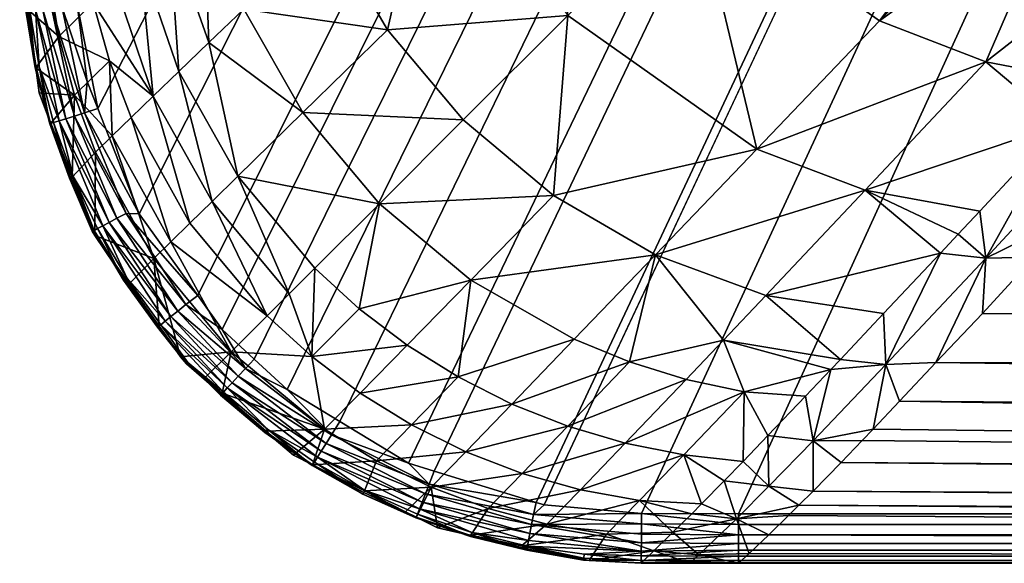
# Model space of a CAD drawing. Extents: x -0.125 to 0.125, y -0.528 to -0.003.
# Tile 1 of 256: x -0.125 to -0.109, y -0.528 to -0.519. Entities that reach past the tile are written whole.
import ezdxf

# ---------------------------------------------------------------- set-up
doc = ezdxf.new("R2010")
doc.units = 0
doc.layers.add('mesh', color=7, linetype='CONTINUOUS')

msp = doc.modelspace()

# ---------------------------------------------------------------- meshes
at = {"layer": 'mesh'}
mesh = msp.add_polyface(dxfattribs=at)
corners = [(-0.012104, -0.396748, 0.077013), (-0.011998, -0.403447, 0.082217), (-0.012, -0.403247, 0.075868), (-0.01247, -0.391117, 0.080099), (-0.01211, -0.396867, 0.087415), (-0.012, -0.403247, 0.088567), (-0.012206, -0.391309, 0.086411), (-0.012562, -0.391161, 0.082217), (-0.012476, -0.391232, 0.084333), (-0.115, -0.403247, 0.017788), (-0.021024, -0.405385, 0.036134), (-0.020639, -0.407231, 0.036136), (-0.020739, -0.399753, 0.036136), (-0.020999, -0.400879, 0.036134), (-0.02048, -0.407203, 0.036174), (-0.02016, -0.409533, 0.03614), (-0.019379, -0.411024, 0.036174), (-0.019642, -0.410714, 0.036143), (-0.019489, -0.411063, 0.036144), (-0.020849, -0.403247, 0.036174), (-0.020565, -0.399775, 0.036174), (-0.019956, -0.396359, 0.036142), (-0.019575, -0.395989, 0.036174), (-0.019755, -0.395927, 0.036143), (-0.01968, -0.395765, 0.036143), (-0.020457, -0.40325, 0.036188), (-0.020493, -0.404927, 0.036188), (-0.020401, -0.400662, 0.036188), (-0.02021, -0.399838, 0.036188), (-0.019415, -0.396403, 0.036188), (-0.019276, -0.3961, 0.036188), (-0.020085, -0.407129, 0.036188), (-0.019698, -0.409214, 0.036188), (-0.019004, -0.410874, 0.036188), (-0.00945, -0.399763, 0.036188), (-0.00957, -0.400265, 0.036188), (-0.010004, -0.402081, 0.036188), (-0.010071, -0.403088, 0.036188), (-0.01006, -0.403195, 0.036188), (-0.009826, -0.405458, 0.036188), (-0.009638, -0.406133, 0.036188), (-0.009556, -0.40643, 0.036188), (-0.017977, -0.413329, 0.036188), (-0.011998, -0.403004, 0.090843), (-0.011998, -0.403247, 0.104217), (-0.011939, -0.402037, 0.095064), (-0.011998, -0.403247, 0.057317), (-0.011977, -0.402509, 0.070969), (-0.021012, -0.403248, 0.036134), (-0.017704, -0.392681, 0.036188), (-0.009054, -0.398835, 0.036188), (-0.124608, -0.289893, 0.002449), (-0.124719, -0.289893, 0.002554), (-0.124604, -0.516601, 0.002448), (-0.118668, -0.526564, 0.002288), (-0.118256, -0.52669, 0.002288), (0, -0.279062, 0.002288), (-0.121152, -0.524885, 0.002288), (-0.12062, -0.525378, 0.002288), (-0.123004, -0.522547, 0.002288), (-0.122061, -0.523861, 0.002288), (-0.114919, -0.527375, 0.002288), (-0.113354, -0.527379, 0.002288), (-0.116616, -0.527194, 0.002288), (-0.124132, -0.516601, 0.002288), (-0.124128, -0.518166, 0.002288)]
mesh.append_faces([[corners[k] for k in face] for face in [(0, 1, 2, 2), (0, 3, 1, 1), (4, 5, 1, 1), (1, 6, 4, 4), (7, 8, 1, 1), (9, 10, 11, 11), (9, 12, 13, 13), (14, 11, 10, 10), (14, 15, 11, 11), (16, 15, 14, 14), (16, 17, 15, 15), (18, 17, 16, 16), (19, 13, 20, 20), (20, 21, 22, 22), (20, 12, 21, 21), (13, 12, 20, 20), (22, 23, 24, 24), (21, 23, 22, 22), (19, 25, 26, 26), (19, 27, 25, 25), (20, 27, 19, 19), (20, 28, 27, 27), (22, 28, 20, 20), (22, 29, 28, 28), (30, 29, 22, 22), (19, 14, 10, 10), (26, 14, 19, 19), (26, 31, 14, 14), (32, 14, 31, 31), (32, 16, 14, 14), (33, 16, 32, 32), (34, 29, 30, 30), (35, 29, 34, 34), (35, 28, 29, 29), (36, 28, 35, 35), (36, 27, 28, 28), (37, 27, 36, 36), (37, 25, 27, 27), (38, 25, 37, 37), (38, 26, 25, 25), (39, 26, 38, 38), (39, 31, 26, 26), (40, 31, 39, 39), (40, 32, 31, 31), (41, 32, 40, 40), (33, 41, 42, 42), (33, 32, 41, 41), (43, 44, 5, 5), (43, 45, 44, 44), (46, 47, 2, 2), (48, 10, 9, 9), (9, 13, 48, 48), (19, 48, 13, 13), (19, 10, 48, 48), (30, 49, 50, 50), (51, 52, 53, 53), (54, 55, 56, 56), (57, 58, 56, 56), (59, 60, 56, 56), (61, 62, 56, 56), (55, 63, 56, 56), (64, 65, 56, 56)]])
mesh = msp.add_polyface(dxfattribs=at)
corners = [(-0.115, -0.403247, 0.017788), (-0.020639, -0.407231, 0.036136), (-0.115, -0.455247, 0.017788), (-0.01486, -0.418107, 0.03616), (-0.111734, -0.514986, 0.017788), (-0.112998, -0.513572, 0.017788), (-0.111284, -0.515489, 0.017788), (-0.109201, -0.516939, 0.017788), (-0.015308, -0.417659, 0.03616), (-0.114976, -0.507966, 0.017788), (-0.115, -0.507247, 0.017788), (-0.114257, -0.51122, 0.017788), (-0.114906, -0.508681, 0.017788), (-0.114137, -0.511443, 0.017788), (-0.113799, -0.512075, 0.017788), (-0.109374, -0.5201, 0.01703), (-0.10756, -0.520446, 0.016948), (-0.108176, -0.521108, 0.01659), (-0.114066, -0.517313, 0.01703), (-0.108849, -0.517074, 0.017788), (-0.111086, -0.519437, 0.01703), (-0.10661, -0.517933, 0.017788), (-0.105434, -0.518153, 0.017788), (-0.10695, -0.51979, 0.017302), (-0.108179, -0.517331, 0.017788), (-0.111315, -0.522164, 0.015891), (-0.114695, -0.523206, 0.014478), (-0.113062, -0.521503, 0.015891), (-0.112916, -0.523862, 0.014478), (-0.110104, -0.523178, 0.015341), (-0.111021, -0.524154, 0.014392), (-0.10982, -0.522875, 0.015635), (-0.109474, -0.522504, 0.015836), (-0.116103, -0.51935, 0.015891), (-0.11619, -0.514333, 0.01703), (-0.109377, -0.52326, 0.015382), (-0.104719, -0.518223, 0.017788), (-0.104, -0.518247, 0.017788), (-0.106103, -0.520543, 0.016915), (-0.108596, -0.523247, 0.015289), (-0.109431, -0.52415, 0.01461), (-0.107975, -0.522576, 0.015793), (-0.107474, -0.52121, 0.016712), (-0.107107, -0.521638, 0.016498), (-0.106727, -0.521224, 0.016655), (-0.110983, -0.524972, 0.013681), (-0.017663, -0.414563, 0.036153), (0, -0.279062, 0.002288), (-0.12367, -0.520851, 0.002288), (-0.123004, -0.522547, 0.002288), (-0.119773, -0.525893, 0.002288), (-0.118668, -0.526564, 0.002288), (-0.12062, -0.525378, 0.002288), (-0.121667, -0.524409, 0.002288), (-0.121152, -0.524885, 0.002288), (-0.122061, -0.523861, 0.002288), (-0.124185, -0.403247, 0.002288), (-0.124132, -0.516601, 0.002288), (-0.116484, -0.527235, 0.002288), (-0.114919, -0.527375, 0.002288), (-0.116616, -0.527194, 0.002288), (-0.123999, -0.519176, 0.002288), (-0.124128, -0.518166, 0.002288)]
mesh.append_faces([[corners[k] for k in face] for face in [(0, 1, 2, 2), (3, 4, 5, 5), (3, 6, 4, 4), (3, 7, 6, 6), (8, 9, 10, 10), (8, 11, 12, 12), (8, 13, 11, 11), (3, 14, 13, 13), (15, 16, 17, 17), (18, 4, 6, 6), (7, 19, 20, 20), (21, 22, 23, 23), (24, 20, 19, 19), (24, 15, 20, 20), (21, 15, 24, 24), (21, 16, 15, 15), (23, 16, 21, 21), (25, 26, 27, 27), (25, 28, 26, 26), (28, 29, 30, 30), (25, 29, 28, 28), (25, 31, 29, 29), (32, 31, 25, 25), (25, 17, 32, 32), (25, 15, 17, 17), (27, 15, 25, 25), (27, 20, 15, 15), (18, 20, 27, 27), (18, 7, 20, 20), (6, 7, 18, 18), (33, 18, 27, 27), (34, 4, 18, 18), (5, 4, 34, 34), (35, 29, 31, 31), (36, 37, 38, 38), (35, 39, 40, 40), (35, 41, 39, 39), (42, 41, 35, 35), (42, 43, 41, 41), (42, 44, 43, 43), (38, 44, 42, 42), (45, 29, 35, 35), (45, 30, 29, 29), (42, 16, 23, 23), (42, 17, 16, 16), (35, 17, 42, 42), (35, 32, 17, 17), (31, 32, 35, 35), (42, 36, 38, 38), (42, 22, 36, 36), (23, 22, 42, 42), (2, 46, 10, 10), (47, 48, 49, 49), (47, 50, 51, 51), (47, 52, 50, 50), (47, 53, 54, 54), (47, 55, 53, 53), (47, 56, 57, 57), (47, 58, 59, 59), (47, 60, 58, 58), (47, 61, 48, 48), (47, 62, 61, 61)]])
mesh = msp.add_polyface(dxfattribs=at)
corners = [(0.004329, -0.423924, 0.036136), (0.003958, -0.423728, 0.036174), (0.00778, -0.422626, 0.036174), (0.004004, -0.423959, 0.036136), (0, -0.424096, 0.03616), (0, -0.424382, 0.036132), (0.003898, -0.423383, 0.036188), (0.004526, -0.423315, 0.036188), (0, -0.423807, 0.036188), (0, -0.518247, 0.017788), (0.052, -0.518247, 0.017788), (0.007844, -0.422778, 0.036144), (0.00846, -0.422577, 0.036146), (0.007479, -0.422897, 0.036143), (0, -0.520956, 0.017028), (0.105564, -0.519958, 0.017275), (0.104, -0.518247, 0.017788), (0.108358, -0.522995, 0.015611), (0.108541, -0.52319, 0.015419), (0, -0.525099, 0.014471), (0, -0.523279, 0.015887), (0.107993, -0.522598, 0.015829), (0.106612, -0.521097, 0.016651), (0.106104, -0.520545, 0.016953), (0.111326, -0.526155, 0.011872), (0, -0.526446, 0.012872), (0.110762, -0.525563, 0.012822), (0, -0.52735, 0.01116), (0.111737, -0.526586, 0.01118), (0, -0.52787, 0.009239), (0.112553, -0.52741, 0.008797), (0, -0.528176, 0.003156), (0, -0.527652, 0.010248), (0.112409, -0.527265, 0.009218), (0.112069, -0.526921, 0.010211), (0.112029, -0.526881, 0.010326), (0.110356, -0.525137, 0.013507), (0.110154, -0.524921, 0.013719), (0.109521, -0.524242, 0.014386), (0.019756, -0.410566, 0.036143), (0.019928, -0.410215, 0.036142), (0.115, -0.455247, 0.017788), (0.018035, -0.414079, 0.036152), (0.017848, -0.414461, 0.036153), (0.019677, -0.410726, 0.036143), (0.114906, -0.508681, 0.017788), (0.114685, -0.509858, 0.017788), (0.015308, -0.417659, 0.03616), (0.113827, -0.512096, 0.017788), (0.01486, -0.418107, 0.03616), (0.114084, -0.511426, 0.017788), (0.014412, -0.418554, 0.03616), (0.104717, -0.5182, 0.017788), (0.105434, -0.518153, 0.017788), (0.107977, -0.517502, 0.017788), (0.108196, -0.517385, 0.017788), (0.110325, -0.516245, 0.017788), (0.108829, -0.517046, 0.017788), (0.011286, -0.420851, 0.036174), (0.012582, -0.420142, 0.036157), (0.013888, -0.418913, 0.036168), (0.115, -0.507247, 0.017788), (0.015754, -0.417212, 0.03616), (0.114976, -0.507966, 0.017788), (-0.113355, -0.528058, 0.002676), (0.113355, -0.528058, 0.002675), (0.113354, -0.527965, 0.002552), (0.113355, -0.528119, 0.002786), (-0.113355, -0.528169, 0.002992), (0.113355, -0.52817, 0.002967), (0.113354, -0.527743, 0.002376), (-0.113354, -0.527855, 0.002449), (0.113354, -0.527851, 0.002448), (-0.113354, -0.527552, 0.002311), (0.113354, -0.527545, 0.002308), (0.113354, -0.527379, 0.002288), (-0.113354, -0.527719, 0.002364), (-0.113354, -0.527966, 0.002554), (0, -0.279062, 0.002288), (-0.113354, -0.527379, 0.002288)]
mesh.append_faces([[corners[k] for k in face] for face in [(0, 1, 2, 2), (3, 1, 0, 0), (3, 4, 1, 1), (5, 4, 3, 3), (1, 6, 7, 7), (4, 6, 1, 1), (4, 8, 6, 6), (9, 5, 3, 3), (10, 11, 12, 12), (10, 13, 11, 11), (9, 13, 10, 10), (9, 0, 13, 13), (3, 0, 9, 9), (10, 14, 9, 9), (10, 15, 14, 14), (16, 15, 10, 10), (17, 18, 19, 19), (20, 21, 17, 17), (20, 22, 21, 21), (14, 22, 20, 20), (14, 23, 22, 22), (15, 23, 14, 14), (24, 25, 26, 26), (24, 27, 25, 25), (28, 27, 24, 24), (29, 30, 31, 31), (32, 33, 29, 29), (27, 34, 32, 32), (27, 35, 34, 34), (28, 35, 27, 27), (19, 20, 17, 17), (25, 36, 26, 26), (25, 37, 36, 36), (19, 37, 25, 25), (19, 38, 37, 37), (18, 38, 19, 19), (39, 40, 41, 41), (42, 41, 43, 43), (42, 44, 41, 41), (45, 46, 47, 47), (47, 48, 49, 49), (46, 50, 47, 47), (51, 52, 16, 16), (53, 52, 51, 51), (51, 54, 53, 53), (49, 55, 51, 51), (56, 57, 49, 49), (58, 10, 12, 12), (58, 16, 10, 10), (59, 16, 58, 58), (59, 60, 16, 16), (43, 61, 62, 62), (63, 47, 62, 62), (51, 16, 60, 60), (64, 65, 66, 66), (64, 67, 65, 65), (68, 69, 67, 67), (70, 71, 72, 72), (73, 74, 75, 75), (76, 70, 74, 74), (72, 77, 66, 66), (78, 79, 75, 75)]])
mesh = msp.add_polyface(dxfattribs=at)
corners = [(-0.019489, -0.411063, 0.036144), (-0.018407, -0.413531, 0.036151), (-0.115, -0.455247, 0.017788), (-0.105434, -0.518153, 0.017788), (-0.014412, -0.418554, 0.03616), (-0.104719, -0.518223, 0.017788), (-0.10661, -0.517933, 0.017788), (-0.01486, -0.418107, 0.03616), (-0.108849, -0.517074, 0.017788), (-0.109201, -0.516939, 0.017788), (-0.108179, -0.517331, 0.017788), (-0.114906, -0.508681, 0.017788), (-0.114976, -0.507966, 0.017788), (-0.015308, -0.417659, 0.03616), (-0.114137, -0.511443, 0.017788), (-0.112998, -0.513572, 0.017788), (-0.113799, -0.512075, 0.017788), (-0.052, -0.518247, 0.017788), (-0.007471, -0.422876, 0.036143), (-0.007308, -0.422932, 0.036143), (-0.003509, -0.423996, 0.036136), (0, -0.424382, 0.036132), (0, -0.518247, 0.017788), (-0.004503, -0.423887, 0.036137), (-0.00878, -0.422431, 0.036146), (-0.003475, -0.423814, 0.036174), (0, -0.424096, 0.03616), (0, -0.523279, 0.015887), (-0.107975, -0.522576, 0.015793), (-0.107107, -0.521638, 0.016498), (-0.106103, -0.520543, 0.016915), (-0.104, -0.518247, 0.017788), (0, -0.528176, 0.003156), (-0.112868, -0.527717, 0.007214), (-0.112553, -0.527406, 0.008513), (-0.113185, -0.528016, 0.004574), (-0.113355, -0.528176, 0.003156), (-0.112383, -0.527238, 0.009211), (0, -0.52787, 0.009239), (-0.112154, -0.527012, 0.010153), (0, -0.527652, 0.010248), (-0.111706, -0.52655, 0.01112), (0, -0.52735, 0.01116), (-0.111366, -0.526199, 0.011856), (0, -0.525099, 0.014471), (-0.108596, -0.523247, 0.015289), (0, -0.520956, 0.017028), (-0.106727, -0.521224, 0.016655), (-0.109431, -0.52415, 0.01461), (-0.110178, -0.524942, 0.013604), (0, -0.526446, 0.012872), (-0.110764, -0.525565, 0.012813), (-0.111187, -0.526014, 0.012243), (-0.017663, -0.414563, 0.036153), (-0.015754, -0.417212, 0.03616), (-0.115, -0.507247, 0.017788), (-0.013965, -0.419001, 0.03616), (-0.010805, -0.421229, 0.036152), (-0.012373, -0.420298, 0.036156), (-0.113355, -0.528169, 0.002992), (0.113354, -0.527965, 0.002552), (-0.113354, -0.527966, 0.002554), (-0.113355, -0.528058, 0.002676), (-0.113355, -0.528128, 0.002824), (0.113355, -0.528119, 0.002786), (0.113355, -0.52817, 0.002967), (-0.113354, -0.527379, 0.002288), (-0.113354, -0.527552, 0.002311), (0.113354, -0.527379, 0.002288), (0.113354, -0.527743, 0.002376), (-0.113354, -0.527719, 0.002364), (-0.113354, -0.527855, 0.002449), (0.113354, -0.527545, 0.002308), (0.113354, -0.527851, 0.002448)]
mesh.append_faces([[corners[k] for k in face] for face in [(0, 1, 2, 2), (3, 4, 5, 5), (3, 6, 4, 4), (7, 8, 9, 9), (4, 8, 7, 7), (4, 10, 8, 8), (6, 10, 4, 4), (11, 12, 13, 13), (7, 14, 13, 13), (15, 16, 7, 7), (17, 18, 19, 19), (20, 21, 22, 22), (17, 20, 22, 22), (17, 23, 20, 20), (19, 23, 17, 17), (17, 24, 18, 18), (25, 21, 20, 20), (25, 26, 21, 21), (27, 28, 29, 29), (30, 31, 17, 17), (32, 33, 34, 34), (32, 35, 33, 33), (36, 35, 32, 32), (37, 32, 34, 34), (37, 38, 32, 32), (39, 38, 37, 37), (39, 40, 38, 38), (41, 40, 39, 39), (41, 42, 40, 40), (43, 42, 41, 41), (44, 28, 27, 27), (45, 28, 44, 44), (46, 17, 22, 22), (46, 30, 17, 17), (27, 30, 46, 46), (27, 47, 30, 30), (29, 47, 27, 27), (44, 48, 45, 45), (44, 49, 48, 48), (50, 49, 44, 44), (50, 51, 49, 49), (42, 51, 50, 50), (42, 52, 51, 51), (43, 52, 42, 42), (53, 54, 55, 55), (2, 1, 53, 53), (5, 56, 31, 31), (5, 4, 56, 56), (13, 55, 54, 54), (17, 57, 24, 24), (31, 57, 17, 17), (31, 58, 57, 57), (56, 58, 31, 31), (59, 36, 32, 32), (60, 61, 62, 62), (63, 64, 62, 62), (59, 64, 63, 63), (32, 65, 59, 59), (66, 67, 68, 68), (69, 70, 71, 71), (70, 72, 67, 67), (71, 61, 73, 73)]])
mesh = msp.add_polyface(dxfattribs=at)
corners = [(-0.116335, -0.522254, 0.014478), (-0.117786, -0.521033, 0.014478), (-0.116103, -0.51935, 0.015891), (-0.12287, -0.516127, 0.011905), (-0.122519, -0.517971, 0.012042), (-0.122995, -0.518426, 0.011175), (-0.12324, -0.516485, 0.011135), (-0.123481, -0.520085, 0.009261), (-0.122778, -0.520652, 0.010265), (-0.123131, -0.520994, 0.009261), (-0.123744, -0.519149, 0.009261), (-0.124297, -0.519689, 0.006693), (-0.124458, -0.518728, 0.006693), (-0.1234, -0.518816, 0.010265), (-0.123947, -0.517176, 0.009234), (-0.123736, -0.516965, 0.010102), (-0.123919, -0.518195, 0.009261), (-0.124109, -0.517337, 0.008571), (-0.124045, -0.520633, 0.006693), (-0.123436, -0.52129, 0.008093), (-0.122729, -0.515991, 0.012197), (-0.121966, -0.517444, 0.012883), (-0.122495, -0.522999, 0.008093), (-0.122186, -0.522695, 0.009261), (-0.122364, -0.520253, 0.011175), (-0.12183, -0.522346, 0.010265), (-0.121881, -0.519787, 0.012042), (-0.121414, -0.521938, 0.011175), (-0.120368, -0.520914, 0.012883), (-0.121321, -0.519249, 0.012883), (-0.119007, -0.519582, 0.014478), (-0.119959, -0.517942, 0.014478), (-0.118256, -0.516309, 0.015891), (-0.113062, -0.521503, 0.015891), (-0.11619, -0.514333, 0.01703), (-0.114066, -0.517313, 0.01703), (-0.120615, -0.516163, 0.014478), (-0.119136, -0.522383, 0.012883), (-0.123704, -0.521551, 0.006693), (-0.124247, -0.519206, 0.002309), (-0.12384, -0.520417, 0.002288), (-0.123999, -0.519176, 0.002288), (-0.123885, -0.520922, 0.002309), (-0.124293, -0.521048, 0.002568), (-0.12438, -0.521075, 0.0027), (-0.124066, -0.521945, 0.0027), (-0.124127, -0.52197, 0.002857), (-0.12367, -0.520851, 0.002288), (-0.123004, -0.522547, 0.002288), (-0.124183, -0.521014, 0.002458), (-0.123362, -0.522618, 0.002368), (-0.124046, -0.520972, 0.002368), (-0.124414, -0.519225, 0.002368), (-0.123213, -0.522539, 0.002309), (-0.123489, -0.522685, 0.002458), (-0.123663, -0.516894, 0.010254), (-0.124084, -0.521954, 0.003192), (-0.124424, -0.521085, 0.003186), (-0.124128, -0.518166, 0.002288), (-0.124275, -0.518166, 0.002302), (-0.124132, -0.516601, 0.002288)]
mesh.append_faces([[corners[k] for k in face] for face in [(0, 1, 2, 2), (3, 4, 5, 5), (6, 3, 5, 5), (7, 8, 9, 9), (7, 10, 8, 8), (11, 10, 7, 7), (11, 12, 10, 10), (13, 14, 15, 15), (16, 14, 13, 13), (16, 17, 14, 14), (7, 18, 11, 11), (7, 19, 18, 18), (9, 19, 7, 7), (4, 20, 21, 21), (9, 22, 19, 19), (8, 23, 9, 9), (24, 25, 8, 8), (26, 27, 24, 24), (26, 28, 27, 27), (29, 28, 26, 26), (29, 30, 28, 28), (31, 30, 29, 29), (31, 32, 30, 30), (2, 33, 0, 0), (34, 35, 2, 2), (29, 36, 31, 31), (29, 21, 36, 36), (26, 21, 29, 29), (26, 4, 21, 21), (24, 4, 26, 26), (24, 5, 4, 4), (8, 5, 24, 24), (8, 13, 5, 5), (10, 13, 8, 8), (10, 16, 13, 13), (12, 16, 10, 10), (12, 17, 16, 16), (2, 30, 32, 32), (1, 30, 2, 2), (1, 28, 30, 30), (37, 28, 1, 1), (37, 27, 28, 28), (38, 18, 19, 19), (39, 40, 41, 41), (42, 40, 39, 39), (43, 44, 45, 45), (46, 45, 44, 44), (42, 47, 40, 40), (42, 48, 47, 47), (49, 50, 51, 51), (52, 42, 39, 39), (51, 42, 52, 52), (51, 53, 42, 42), (43, 54, 49, 49), (41, 40, 47, 47), (55, 5, 13, 13), (13, 15, 55, 55), (56, 18, 38, 38), (56, 57, 18, 18), (41, 58, 59, 59), (39, 41, 59, 59), (58, 60, 59, 59)]])
mesh = msp.add_polyface(dxfattribs=at)
corners = [(-0.124458, -0.518728, 0.006693), (-0.12451, -0.517741, 0.006689), (-0.124458, -0.517687, 0.007135), (-0.124784, -0.519267, 0.00317), (-0.124925, -0.518169, 0.00316), (-0.124737, -0.517975, 0.004755), (-0.124045, -0.520633, 0.006693), (-0.124424, -0.521085, 0.003186), (-0.124613, -0.5206, 0.003183), (-0.124297, -0.519689, 0.006693), (-0.124109, -0.517337, 0.008571), (-0.124775, -0.517224, 0.004762), (-0.124196, -0.516623, 0.008601), (-0.124927, -0.517385, 0.003158), (-0.124429, -0.521089, 0.003029), (-0.124663, -0.520191, 0.003029), (-0.124107, -0.521963, 0.003026), (-0.124805, -0.51927, 0.003024), (-0.124613, -0.520179, 0.0027), (-0.124672, -0.519255, 0.002568), (-0.124762, -0.519265, 0.0027), (-0.124293, -0.521048, 0.002568), (-0.12438, -0.521075, 0.0027), (-0.124828, -0.519273, 0.002857), (-0.124678, -0.520193, 0.002857), (-0.124444, -0.521095, 0.002857), (-0.124127, -0.52197, 0.002857), (-0.124558, -0.519241, 0.002458), (-0.124414, -0.519225, 0.002368), (-0.124601, -0.518167, 0.002447), (-0.124046, -0.520972, 0.002368), (-0.124183, -0.521014, 0.002458), (-0.124807, -0.518168, 0.002675), (-0.124665, -0.520194, 0.003179), (-0.124084, -0.521954, 0.003192), (-0.124917, -0.518169, 0.002955), (-0.124247, -0.519206, 0.002309), (-0.124275, -0.518166, 0.002302), (-0.124459, -0.518167, 0.002362), (-0.124714, -0.518168, 0.002552), (-0.124878, -0.518168, 0.002824), (-0.124811, -0.516601, 0.002675), (-0.124923, -0.516602, 0.002991), (-0.124872, -0.516602, 0.002786), (-0.124496, -0.516601, 0.002376), (-0.124604, -0.516601, 0.002448), (-0.124718, -0.516601, 0.002552)]
mesh.append_faces([[corners[k] for k in face] for face in [(0, 1, 2, 2), (3, 4, 5, 5), (6, 7, 8, 8), (3, 0, 9, 9), (3, 1, 0, 0), (5, 1, 3, 3), (2, 10, 0, 0), (11, 5, 4, 4), (12, 5, 11, 11), (12, 1, 5, 5), (12, 10, 2, 2), (4, 13, 11, 11), (8, 14, 15, 15), (7, 14, 8, 8), (7, 16, 14, 14), (17, 4, 3, 3), (18, 19, 20, 20), (18, 21, 19, 19), (18, 22, 21, 21), (15, 23, 17, 17), (15, 24, 23, 23), (14, 24, 15, 15), (14, 25, 24, 24), (16, 25, 14, 14), (16, 26, 25, 25), (24, 20, 23, 23), (24, 18, 20, 20), (25, 18, 24, 24), (25, 22, 18, 18), (26, 22, 25, 25), (27, 28, 29, 29), (27, 30, 28, 28), (31, 30, 27, 27), (19, 32, 20, 20), (19, 31, 27, 27), (21, 31, 19, 19), (6, 8, 33, 33), (9, 33, 3, 3), (9, 6, 33, 33), (33, 17, 3, 3), (33, 15, 17, 17), (8, 15, 33, 33), (34, 16, 7, 7), (17, 35, 4, 4), (36, 37, 38, 38), (27, 29, 39, 39), (28, 38, 29, 29), (17, 23, 35, 35), (23, 40, 35, 35), (23, 20, 40, 40), (28, 36, 38, 38), (20, 32, 40, 40), (19, 39, 32, 32), (19, 27, 39, 39), (4, 35, 13, 13), (39, 41, 32, 32), (42, 35, 40, 40), (32, 43, 40, 40), (44, 45, 29, 29), (38, 44, 29, 29), (37, 44, 38, 38), (29, 46, 39, 39)]])
mesh = msp.add_polyface(dxfattribs=at)
corners = [(-0.122337, -0.524848, 0.003205), (-0.122768, -0.523267, 0.006693), (-0.121525, -0.524772, 0.006693), (-0.122683, -0.524358, 0.003204), (-0.123717, -0.522895, 0.003199), (-0.123704, -0.521551, 0.006693), (-0.120175, -0.523422, 0.011175), (-0.119461, -0.524075, 0.011175), (-0.120225, -0.524847, 0.009261), (-0.119136, -0.522383, 0.012883), (-0.122495, -0.522999, 0.008093), (-0.122186, -0.522695, 0.009261), (-0.120945, -0.524191, 0.009261), (-0.12183, -0.522346, 0.010265), (-0.120589, -0.523836, 0.010265), (-0.121414, -0.521938, 0.011175), (-0.123131, -0.520994, 0.009261), (-0.122778, -0.520652, 0.010265), (-0.122364, -0.520253, 0.011175), (-0.123436, -0.52129, 0.008093), (-0.123238, -0.523604, 0.003027), (-0.123759, -0.522828, 0.003032), (-0.124293, -0.521048, 0.002568), (-0.124066, -0.521945, 0.0027), (-0.123591, -0.522739, 0.002568), (-0.122584, -0.524275, 0.002568), (-0.1232, -0.52358, 0.0027), (-0.122655, -0.524332, 0.0027), (-0.123672, -0.522782, 0.0027), (-0.124127, -0.52197, 0.002857), (-0.124107, -0.521963, 0.003026), (-0.12373, -0.522813, 0.002857), (-0.123255, -0.523617, 0.002857), (-0.122697, -0.524367, 0.003029), (-0.122707, -0.524373, 0.002857), (-0.123213, -0.522539, 0.002309), (-0.123004, -0.522547, 0.002288), (-0.123885, -0.520922, 0.002309), (-0.122061, -0.523861, 0.002288), (-0.12225, -0.524008, 0.002309), (-0.121667, -0.524409, 0.002288), (-0.121294, -0.525038, 0.002309), (-0.123489, -0.522685, 0.002458), (-0.123362, -0.522618, 0.002368), (-0.124183, -0.521014, 0.002458), (-0.122381, -0.524113, 0.002368), (-0.122494, -0.524203, 0.002458), (-0.121408, -0.525161, 0.002368), (-0.124046, -0.520972, 0.002368), (-0.123166, -0.523674, 0.003201), (-0.124084, -0.521954, 0.003192)]
mesh.append_faces([[corners[k] for k in face] for face in [(0, 1, 2, 2), (3, 1, 0, 0), (1, 4, 5, 5), (6, 7, 8, 8), (9, 7, 6, 6), (10, 11, 12, 12), (13, 12, 11, 11), (13, 14, 12, 12), (15, 14, 13, 13), (16, 11, 10, 10), (17, 13, 11, 11), (18, 15, 13, 13), (6, 15, 9, 9), (6, 14, 15, 15), (8, 14, 6, 6), (8, 12, 14, 14), (2, 10, 12, 12), (1, 10, 2, 2), (1, 19, 10, 10), (5, 19, 1, 1), (4, 20, 21, 21), (22, 23, 24, 24), (25, 26, 27, 27), (24, 26, 25, 25), (24, 28, 26, 26), (23, 28, 24, 24), (21, 29, 30, 30), (21, 31, 29, 29), (20, 31, 21, 21), (20, 32, 31, 31), (33, 32, 20, 20), (33, 34, 32, 32), (31, 23, 29, 29), (31, 28, 23, 23), (32, 28, 31, 31), (32, 26, 28, 28), (34, 26, 32, 32), (34, 27, 26, 26), (35, 36, 37, 37), (35, 38, 36, 36), (39, 38, 35, 35), (39, 40, 38, 38), (41, 40, 39, 39), (42, 43, 44, 44), (42, 45, 43, 43), (46, 45, 42, 42), (46, 47, 45, 45), (43, 35, 48, 48), (43, 39, 35, 35), (45, 39, 43, 43), (45, 41, 39, 39), (24, 42, 22, 22), (24, 46, 42, 42), (25, 46, 24, 24), (3, 49, 1, 1), (5, 4, 50, 50), (1, 49, 4, 4), (50, 21, 30, 30), (4, 21, 50, 50), (49, 20, 4, 4), (49, 33, 20, 20), (3, 33, 49, 49)]])
mesh = msp.add_polyface(dxfattribs=at)
corners = [(-0.11854, -0.527433, 0.003192), (-0.118714, -0.527345, 0.003192), (-0.118304, -0.526951, 0.006693), (-0.119377, -0.52701, 0.003196), (-0.115113, -0.524931, 0.012883), (-0.116002, -0.524568, 0.012883), (-0.114695, -0.523206, 0.014478), (-0.117006, -0.525611, 0.011175), (-0.119449, -0.525433, 0.009261), (-0.11862, -0.525945, 0.009261), (-0.12002, -0.526015, 0.006693), (-0.11787, -0.525174, 0.011175), (-0.116335, -0.522254, 0.014478), (-0.119136, -0.522383, 0.012883), (-0.117786, -0.521033, 0.014478), (-0.117667, -0.523615, 0.012883), (-0.119461, -0.524075, 0.011175), (-0.118691, -0.524661, 0.011175), (-0.120225, -0.524847, 0.009261), (-0.119185, -0.526523, 0.006693), (-0.117747, -0.526378, 0.009261), (-0.116838, -0.526728, 0.009261), (-0.116106, -0.525968, 0.011175), (-0.115179, -0.526242, 0.011175), (-0.114197, -0.525213, 0.012883), (-0.117387, -0.527292, 0.006693), (-0.115902, -0.526991, 0.009261), (-0.114235, -0.52643, 0.011175), (-0.116442, -0.527544, 0.006693), (-0.114948, -0.527166, 0.009261), (-0.113062, -0.521503, 0.015891), (-0.11939, -0.527036, 0.003024), (-0.118543, -0.527434, 0.00303), (-0.120214, -0.526588, 0.003201), (-0.119373, -0.527002, 0.0027), (-0.118491, -0.527298, 0.002568), (-0.120133, -0.526467, 0.002568), (-0.118525, -0.527383, 0.0027), (-0.119906, -0.526105, 0.002309), (-0.118335, -0.5269, 0.002309), (-0.118668, -0.526564, 0.002288), (-0.119773, -0.525893, 0.002288), (-0.120072, -0.52637, 0.002458), (-0.118396, -0.527057, 0.002368), (-0.119995, -0.526248, 0.002368), (-0.118449, -0.527191, 0.002458), (-0.116686, -0.527552, 0.002368), (-0.119403, -0.527062, 0.002857), (-0.118549, -0.527445, 0.002857), (-0.120182, -0.526544, 0.0027), (-0.118256, -0.52669, 0.002288), (-0.116616, -0.527194, 0.002288), (-0.116655, -0.527388, 0.002309), (-0.116484, -0.527235, 0.002288)]
mesh.append_faces([[corners[k] for k in face] for face in [(0, 1, 2, 2), (3, 2, 1, 1), (4, 5, 6, 6), (7, 5, 4, 4), (8, 9, 10, 10), (8, 11, 9, 9), (12, 13, 14, 14), (15, 13, 12, 12), (15, 16, 13, 13), (17, 16, 15, 15), (17, 18, 16, 16), (17, 11, 8, 8), (15, 11, 17, 17), (19, 2, 3, 3), (20, 2, 19, 19), (20, 21, 2, 2), (22, 21, 20, 20), (22, 23, 21, 21), (24, 23, 22, 22), (21, 25, 2, 2), (21, 26, 25, 25), (23, 26, 21, 21), (23, 27, 26, 26), (26, 28, 25, 25), (26, 29, 28, 28), (27, 29, 26, 26), (11, 7, 9, 9), (11, 5, 7, 7), (15, 5, 11, 11), (15, 6, 5, 5), (12, 6, 15, 15), (12, 30, 6, 6), (22, 4, 24, 24), (22, 7, 4, 4), (20, 7, 22, 22), (20, 9, 7, 7), (19, 9, 20, 20), (19, 10, 9, 9), (31, 1, 32, 32), (31, 3, 1, 1), (33, 3, 31, 31), (34, 35, 36, 36), (37, 35, 34, 34), (38, 39, 40, 40), (40, 41, 38, 38), (42, 43, 44, 44), (45, 43, 42, 42), (45, 46, 43, 43), (32, 47, 31, 31), (32, 48, 47, 47), (34, 48, 37, 37), (34, 47, 48, 48), (49, 47, 34, 34), (39, 50, 40, 40), (39, 51, 50, 50), (52, 51, 39, 39), (52, 53, 51, 51), (44, 39, 38, 38), (43, 39, 44, 44), (43, 52, 39, 39), (46, 52, 43, 43), (35, 45, 36, 36)]])
mesh = msp.add_polyface(dxfattribs=at)
corners = [(-0.113596, -0.524579, 0.013698), (-0.111716, -0.524893, 0.013673), (-0.111868, -0.525055, 0.013515), (-0.114235, -0.52643, 0.011175), (-0.113281, -0.526535, 0.011169), (-0.113588, -0.526847, 0.010284), (-0.113263, -0.525413, 0.012883), (-0.112279, -0.525486, 0.012833), (-0.112884, -0.526119, 0.011828), (-0.112916, -0.523862, 0.014478), (-0.114695, -0.523206, 0.014478), (-0.115113, -0.524931, 0.012883), (-0.111021, -0.524154, 0.014392), (-0.114197, -0.525213, 0.012883), (-0.115179, -0.526242, 0.011175), (-0.114948, -0.527166, 0.009261), (-0.114109, -0.527377, 0.008783), (-0.114415, -0.527676, 0.006666), (-0.113951, -0.527217, 0.009237), (-0.112866, -0.526934, 0.01032), (-0.112154, -0.527012, 0.010153), (-0.112383, -0.527238, 0.009211), (-0.113997, -0.528041, 0.00458), (-0.113355, -0.528176, 0.003156), (-0.114138, -0.528174, 0.003158), (-0.113185, -0.528016, 0.004574), (-0.113389, -0.527457, 0.008543), (-0.112868, -0.527717, 0.007214), (-0.112553, -0.527406, 0.008513), (-0.112157, -0.526205, 0.011879), (-0.111706, -0.52655, 0.01112), (-0.111366, -0.526199, 0.011856), (-0.110983, -0.524972, 0.013681), (-0.110764, -0.525565, 0.012813), (-0.111187, -0.526014, 0.012243), (-0.110178, -0.524942, 0.013604), (-0.109377, -0.52326, 0.015382), (-0.109431, -0.52415, 0.01461), (-0.114719, -0.527973, 0.004563), (-0.113355, -0.528169, 0.002992), (-0.114922, -0.528169, 0.002991), (-0.114921, -0.527978, 0.002572), (-0.114921, -0.528056, 0.002674), (-0.113354, -0.527966, 0.002554), (-0.114921, -0.528128, 0.002823), (-0.113355, -0.528128, 0.002824), (-0.113355, -0.528058, 0.002676), (-0.11492, -0.527705, 0.002365), (-0.11492, -0.527846, 0.002449), (-0.113354, -0.527719, 0.002364), (-0.113354, -0.527552, 0.002311), (-0.114919, -0.527541, 0.00231), (-0.113354, -0.527379, 0.002288), (-0.114919, -0.527375, 0.002288), (-0.113354, -0.527855, 0.002449)]
mesh.append_faces([[corners[k] for k in face] for face in [(0, 1, 2, 2), (3, 4, 5, 5), (6, 7, 8, 8), (0, 9, 1, 1), (0, 10, 9, 9), (11, 10, 0, 0), (9, 12, 1, 1), (13, 6, 14, 14), (6, 3, 14, 14), (6, 4, 3, 3), (8, 4, 6, 6), (15, 16, 17, 17), (18, 16, 15, 15), (3, 18, 15, 15), (5, 18, 3, 3), (6, 2, 7, 7), (6, 0, 2, 2), (13, 0, 6, 6), (13, 11, 0, 0), (19, 20, 21, 21), (22, 23, 24, 24), (22, 25, 23, 23), (26, 25, 22, 22), (26, 27, 25, 25), (26, 28, 27, 27), (21, 28, 26, 26), (29, 20, 19, 19), (29, 30, 20, 20), (31, 30, 29, 29), (32, 33, 34, 34), (32, 35, 33, 33), (36, 35, 32, 32), (36, 37, 35, 35), (38, 22, 24, 24), (17, 22, 38, 38), (17, 26, 22, 22), (16, 26, 17, 17), (16, 18, 26, 26), (26, 19, 21, 21), (26, 5, 19, 19), (18, 5, 26, 26), (32, 2, 1, 1), (32, 29, 2, 2), (34, 29, 32, 32), (34, 31, 29, 29), (29, 7, 2, 2), (29, 8, 7, 7), (19, 8, 29, 29), (19, 4, 8, 8), (5, 4, 19, 19), (1, 12, 32, 32), (24, 23, 39, 39), (39, 40, 24, 24), (41, 42, 43, 43), (44, 39, 45, 45), (42, 46, 43, 43), (45, 46, 44, 44), (47, 48, 49, 49), (50, 51, 49, 49), (52, 53, 50, 50), (48, 54, 49, 49), (41, 43, 54, 54)]])
mesh = msp.add_polyface(dxfattribs=at)
corners = [(-0.12002, -0.526015, 0.006693), (-0.120962, -0.526048, 0.003203), (-0.121665, -0.525435, 0.003204), (-0.122337, -0.524848, 0.003205), (-0.121525, -0.524772, 0.006693), (-0.121947, -0.525189, 0.003205), (-0.120225, -0.524847, 0.009261), (-0.119449, -0.525433, 0.009261), (-0.118691, -0.524661, 0.011175), (-0.119185, -0.526523, 0.006693), (-0.119377, -0.52701, 0.003196), (-0.120214, -0.526588, 0.003201), (-0.120945, -0.524191, 0.009261), (-0.11939, -0.527036, 0.003024), (-0.120213, -0.526589, 0.00303), (-0.122683, -0.524358, 0.003204), (-0.122243, -0.524961, 0.003032), (-0.121678, -0.525451, 0.003027), (-0.12097, -0.526055, 0.003029), (-0.122584, -0.524275, 0.002568), (-0.122655, -0.524332, 0.0027), (-0.121585, -0.525351, 0.002568), (-0.122697, -0.524367, 0.003029), (-0.122707, -0.524373, 0.002857), (-0.12222, -0.524939, 0.002857), (-0.121647, -0.525418, 0.0027), (-0.12094, -0.526015, 0.0027), (-0.120133, -0.526467, 0.002568), (-0.120182, -0.526544, 0.0027), (-0.119373, -0.527002, 0.0027), (-0.121294, -0.525038, 0.002309), (-0.121152, -0.524885, 0.002288), (-0.121667, -0.524409, 0.002288), (-0.12062, -0.525378, 0.002288), (-0.119906, -0.526105, 0.002309), (-0.119773, -0.525893, 0.002288), (-0.121506, -0.525267, 0.002458), (-0.121408, -0.525161, 0.002368), (-0.122494, -0.524203, 0.002458), (-0.119995, -0.526248, 0.002368), (-0.120072, -0.52637, 0.002458), (-0.121692, -0.525467, 0.002857), (-0.120981, -0.526068, 0.002857), (-0.120217, -0.5266, 0.002857), (-0.119403, -0.527062, 0.002857), (-0.122381, -0.524113, 0.002368), (-0.118449, -0.527191, 0.002458), (-0.120521, -0.526433, 0.003202)]
mesh.append_faces([[corners[k] for k in face] for face in [(0, 1, 2, 2), (3, 4, 5, 5), (4, 2, 5, 5), (4, 0, 2, 2), (6, 0, 4, 4), (6, 7, 0, 0), (8, 7, 6, 6), (9, 10, 11, 11), (11, 0, 9, 9), (4, 12, 6, 6), (13, 14, 11, 11), (15, 3, 16, 16), (17, 2, 18, 18), (17, 5, 2, 2), (2, 1, 18, 18), (19, 20, 21, 21), (16, 22, 15, 15), (16, 23, 22, 22), (24, 23, 16, 16), (24, 20, 23, 23), (25, 20, 24, 24), (25, 21, 20, 20), (26, 21, 25, 25), (26, 27, 21, 21), (28, 27, 26, 26), (29, 27, 28, 28), (30, 31, 32, 32), (30, 33, 31, 31), (34, 33, 30, 30), (34, 35, 33, 33), (36, 37, 38, 38), (36, 39, 37, 37), (40, 39, 36, 36), (18, 41, 17, 17), (18, 42, 41, 41), (14, 42, 18, 18), (14, 43, 42, 42), (13, 43, 14, 14), (13, 44, 43, 43), (28, 43, 44, 44), (26, 43, 28, 28), (26, 42, 43, 43), (25, 42, 26, 26), (25, 41, 42, 42), (24, 41, 25, 25), (24, 17, 41, 41), (16, 17, 24, 24), (16, 5, 17, 17), (3, 5, 16, 16), (37, 30, 45, 45), (37, 34, 30, 30), (39, 34, 37, 37), (19, 36, 38, 38), (21, 36, 19, 19), (21, 40, 36, 36), (27, 40, 21, 21), (27, 46, 40, 40), (0, 47, 1, 1), (11, 47, 0, 0), (14, 47, 11, 11), (18, 47, 14, 14), (18, 1, 47, 47)]])
mesh = msp.add_polyface(dxfattribs=at)
corners = [(-0.118304, -0.526951, 0.006693), (-0.118202, -0.527603, 0.00319), (-0.11854, -0.527433, 0.003192), (-0.117387, -0.527292, 0.006693), (-0.115481, -0.527705, 0.006693), (-0.116442, -0.527544, 0.006693), (-0.114948, -0.527166, 0.009261), (-0.114415, -0.527676, 0.006666), (-0.114719, -0.527973, 0.004563), (-0.117665, -0.52772, 0.003185), (-0.118543, -0.527434, 0.00303), (-0.117666, -0.527728, 0.003028), (-0.118714, -0.527345, 0.003192), (-0.11765, -0.527681, 0.0027), (-0.118491, -0.527298, 0.002568), (-0.118525, -0.527383, 0.0027), (-0.116735, -0.527807, 0.002568), (-0.116752, -0.527897, 0.0027), (-0.116713, -0.527694, 0.002458), (-0.116686, -0.527552, 0.002368), (-0.118449, -0.527191, 0.002458), (-0.118549, -0.527445, 0.002857), (-0.117669, -0.527745, 0.002857), (-0.11676, -0.527941, 0.003025), (-0.116765, -0.527962, 0.002857), (-0.11585, -0.528126, 0.003032), (-0.115847, -0.528094, 0.002857), (-0.115841, -0.528028, 0.0027), (-0.114919, -0.527375, 0.002288), (-0.116484, -0.527235, 0.002288), (-0.116655, -0.527388, 0.002309), (-0.11492, -0.527846, 0.002449), (-0.114138, -0.528174, 0.003158), (-0.114922, -0.528172, 0.00316), (-0.11576, -0.528133, 0.003169), (-0.116849, -0.527896, 0.003178), (-0.114921, -0.527978, 0.002572), (-0.114921, -0.528056, 0.002674), (-0.114922, -0.528169, 0.002991), (-0.114921, -0.528128, 0.002823), (-0.114919, -0.527541, 0.00231), (-0.11492, -0.527705, 0.002365), (-0.113355, -0.528169, 0.002992), (-0.113355, -0.528058, 0.002676), (-0.113354, -0.527719, 0.002364), (-0.113354, -0.527552, 0.002311), (-0.113354, -0.527855, 0.002449)]
mesh.append_faces([[corners[k] for k in face] for face in [(0, 1, 2, 2), (0, 3, 1, 1), (4, 5, 6, 6), (4, 7, 8, 8), (6, 7, 4, 4), (3, 9, 1, 1), (3, 5, 9, 9), (10, 1, 11, 11), (10, 2, 1, 1), (12, 2, 10, 10), (1, 9, 11, 11), (13, 14, 15, 15), (13, 16, 14, 14), (17, 16, 13, 13), (18, 19, 20, 20), (11, 21, 10, 10), (11, 22, 21, 21), (23, 22, 11, 11), (23, 24, 22, 22), (25, 24, 23, 23), (25, 26, 24, 24), (17, 26, 27, 27), (17, 24, 26, 26), (13, 24, 17, 17), (13, 22, 24, 24), (15, 22, 13, 13), (15, 21, 22, 22), (28, 29, 30, 30), (18, 31, 19, 19), (14, 18, 20, 20), (16, 18, 14, 14), (8, 32, 33, 33), (34, 8, 33, 33), (9, 5, 35, 35), (4, 35, 5, 5), (34, 35, 4, 4), (4, 8, 34, 34), (23, 35, 25, 25), (11, 35, 23, 23), (11, 9, 35, 35), (25, 34, 33, 33), (35, 34, 25, 25), (17, 36, 16, 16), (27, 36, 17, 17), (27, 37, 36, 36), (25, 38, 39, 39), (33, 38, 25, 25), (39, 26, 25, 25), (27, 39, 37, 37), (27, 26, 39, 39), (30, 40, 28, 28), (19, 40, 30, 30), (41, 40, 19, 19), (19, 31, 41, 41), (18, 36, 31, 31), (16, 36, 18, 18), (38, 33, 32, 32), (38, 42, 39, 39), (39, 43, 37, 37), (44, 40, 41, 41), (45, 28, 40, 40), (36, 46, 31, 31)]])

doc.saveas('drawing.dxf')
